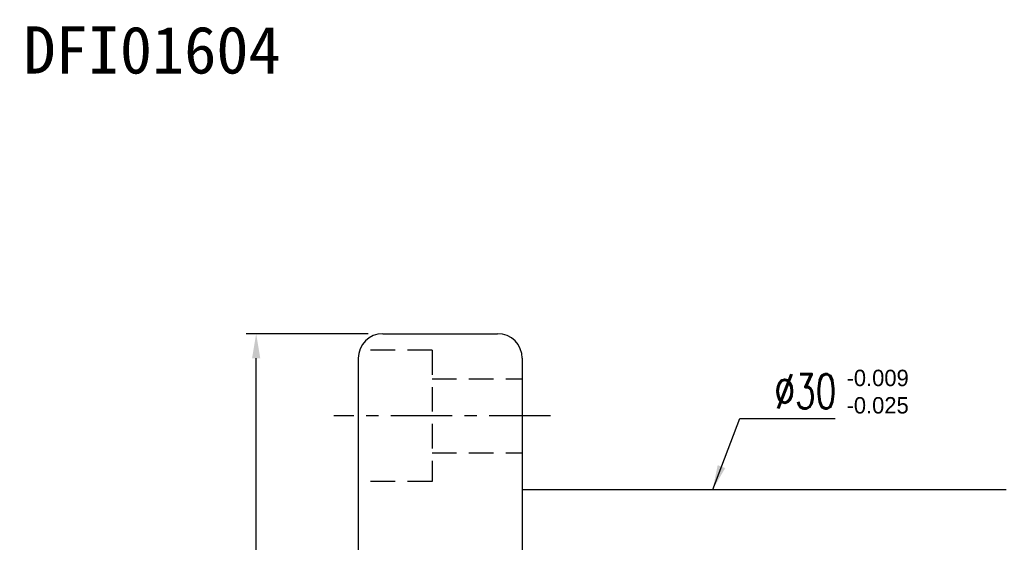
# Model space of a CAD drawing. Extents: x 15 to 593, y 42 to 145.
# Tile 58 of 59: x 92 to 152, y 113 to 145. Entities that reach past the tile are written whole.
import ezdxf
from ezdxf.enums import TextEntityAlignment as Align

# ---------------------------------------------------------------- set-up
doc = ezdxf.new("R2010")
doc.units = 0
doc.header["$LTSCALE"] = 3
doc.header["$MEASUREMENT"] = 0
doc.header["$PDMODE"] = 1
doc.linetypes.add('CENTER', pattern=[2, 1.25, -0.25, 0.25, -0.25])
doc.linetypes.add('DASHED', pattern=[0.75, 0.5, -0.25])
doc.layers.get('DEFPOINTS').update_dxf_attribs({"linetype": 'CONTINUOUS'})
for name, color, linetype in [('CHA', 7, 'CONTINUOUS'), ('CL', 1, 'CENTER'), ('DIM', 4, 'CONTINUOUS'), ('HID', 2, 'DASHED'), ('OUT', 3, 'CONTINUOUS')]:
    doc.layers.add(name, color=color, linetype=linetype)
doc.styles.add('DIM-7', font='SIMPLEX.shx', dxfattribs={"width": 0.7, "bigfont": 'chineset.shx'})
doc.styles.add('T', font='KAIU.TTF')
doc.dimstyles.new('CNS', dxfattribs={"dimtxt": 3.5, "dimasz": 2.5, "dimexe": 1, "dimexo": 1.5, "dimgap": 0.09, "dimtad": 0, "dimdsep": 46, "dimtxsty": 'DIM-7', "dimcen": 0.09, "dimclrd": 1, "dimclre": 1, "dimclrt": 4, "dimadec": 0, "dimazin": 0, "dimtfac": 1, "dimtix": 1, "dimtmove": 2, "dimatfit": 3, "dimfxl": 1, "dimtvp": 0.971429, "dimtolj": 1, "dimarcsym": 0})

# ---------------------------------------------------------------- blocks, each defined once
blk = doc.blocks.new('*D4')
at = {"layer": 'DEFPOINTS', "color": 0, "transparency": 16777216}
for p in [(106.017, 125.915), (113.735, 125.915), (113.735, 76.915)]:
    blk.add_point(p, dxfattribs=at)
at = {"layer": 'DIM', "color": 0, "lineweight": -2, "transparency": 16777216}
for p, q in [((112.835, 125.915), (105.417, 125.915)), ((106.017, 78.415), (106.017, 124.415)), ((112.835, 76.915), (105.417, 76.915))]:
    blk.add_line(p, q, dxfattribs=at)
at = {"layer": 'DIM', "color": 0, "transparency": 16777216}
for points in [[(105.767, 124.415), (106.267, 124.415), (106.017, 125.915)], [(105.767, 78.415), (106.267, 78.415), (106.017, 76.915)]]:
    blk.add_solid(points, dxfattribs=at)
at = {"layer": 'DIM', "color": 0, "transparency": 16777216, "insert": (104.367, 101.415), "char_height": 2.1, "attachment_point": 5, "rotation": 90, "style": 'DIM-7'}
blk.add_mtext('\\A1;%%c49', dxfattribs=at)

msp = doc.modelspace()

# ---------------------------------------------------------------- linework, layer by layer
at = {"layer": 'CL', "color": 0}
msp.add_line((123.965, 120.915), (110.745, 120.915), dxfattribs=at)
at = {"layer": 'HID', "color": 0}
for p, q in [((116.735, 124.915), (112.735, 124.915)), ((116.735, 124.915), (116.735, 116.915)), ((116.735, 123.165), (122.235, 123.165)), ((116.735, 118.665), (122.235, 118.665)), ((116.735, 116.915), (112.235, 116.915))]:
    msp.add_line(p, q, dxfattribs=at)
at = {"layer": 'OUT', "color": 0}
for p, q in [((113.735, 125.915), (120.735, 125.915)), ((112.235, 124.415), (112.235, 78.415)), ((122.235, 124.415), (122.235, 78.415)), ((122.235, 116.415), (151.735, 116.415))]:
    msp.add_line(p, q, dxfattribs=at)
for centre, start, end in [((113.735, 124.415), 90, 180), ((120.735, 124.415), 0, 90)]:
    msp.add_arc(centre, 1.5, start, end, dxfattribs=at)

# ---------------------------------------------------------------- texts
at = {"layer": 'CHA', "color": 7, "style": 'T'}
msp.add_text('DFI01604', height=2.88, dxfattribs=at).set_placement((99.672, 143.182), align=Align.MIDDLE)
at = {"layer": 'DIM', "color": 0}
for s, p in [('-0.009', (141.999, 122.72)), ('-0.025', (141.999, 121.053))]:
    msp.add_text(s, height=1, dxfattribs=at).set_placement(p)
at = {"layer": 'DIM', "color": 0, "insert": (137.602, 122.407), "char_height": 2.1, "attachment_point": 4, "style": 'DIM-7'}
msp.add_mtext('\\A1;%%C30', dxfattribs=at)

# ---------------------------------------------------------------- dimensions: what is measured, and where the dimension line sits
at = {"layer": 'DIM', "color": 0}
dim = msp.add_linear_dim(base=(106.017, 125.915), p1=(113.735, 76.915), p2=(113.735, 125.915), angle=90, text='%%c<>', dimstyle='CNS', override={"dimscale": 0.6, "dimgap": 1, "dimtad": 1, "dimclrd": 0, "dimclre": 0, "dimclrt": 0, "dimtp": -0.1, "dimtm": 0.2, "dimtfac": 0.6, "dimtmove": 0}, dxfattribs=at)
dim.commit()
dim.dimension.update_dxf_attribs({"geometry": '*D4', "text_midpoint": (104.367, 101.415)})

# ---------------------------------------------------------------- leaders
at = {"layer": 'DIM', "color": 0, "annotation_type": 0, "has_hookline": 1, "hookline_direction": 0, "text_width": 3.71}
msp.add_leader([(133.84, 116.415), (135.502, 120.757), (137.002, 120.757)], dimstyle='CNS', override={"dimscale": 0.6, "dimgap": 1, "dimtad": 1, "dimclrd": 0, "dimclre": 0, "dimclrt": 0, "dimtp": -0.1, "dimtm": 0.2, "dimtfac": 0.6, "dimtmove": 0}, dxfattribs=at)

doc.saveas('drawing.dxf')
